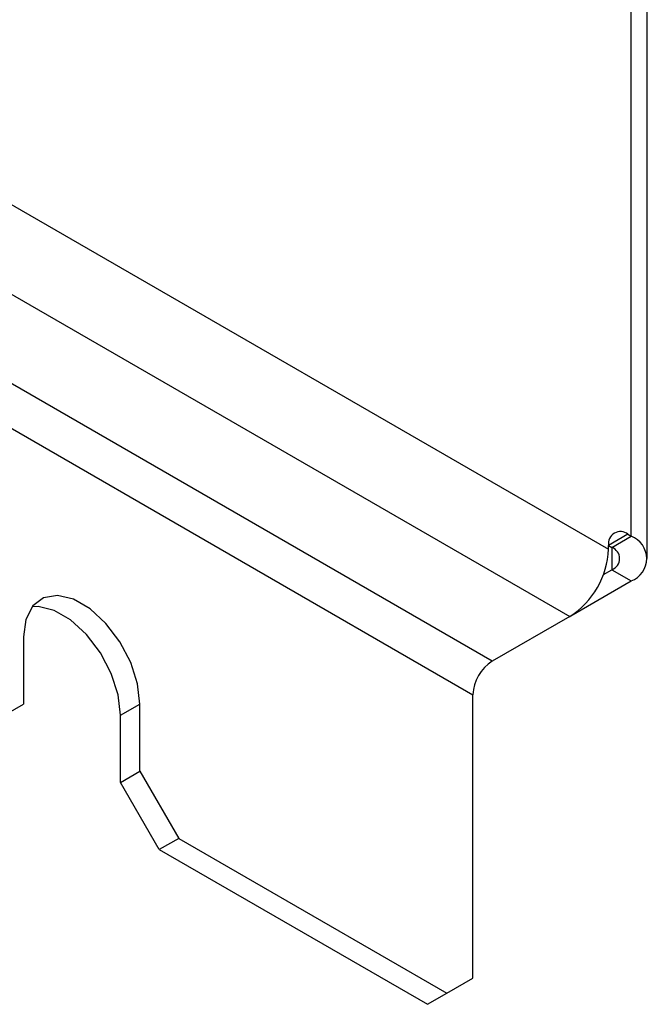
# Model space of a CAD drawing. Header units: millimetres. Extents: x 5 to 414, y 6 to 290.
# Tile 33 of 45: x 376.35 to 383.21, y 128.32 to 139.09. Entities that reach past the tile are written whole.
import ezdxf

# ---------------------------------------------------------------- set-up
doc = ezdxf.new("R2010")
doc.units = ezdxf.units.MM

msp = doc.modelspace()

# ---------------------------------------------------------------- linework, layer by layer
at = {"color": 7, "linetype": 'Continuous', "lineweight": 25}
for p, q in [((324.7376, 166.8128), (382.7911, 133.2993)), ((324.3134, 166.078), (382.3668, 132.5644)), ((381.5183, 132.0746), (323.4649, 165.5881)), ((323.2527, 165.2207), (381.3062, 131.7072)), ((383.2143, 133.1973), (383.2143, 141.3343)), ((383.0386, 133.4422), (383.0386, 141.277)), ((383.0032, 133.4626), (382.7911, 133.3401)), ((382.8265, 133.3197), (383.0386, 133.4422)), ((383.0032, 133.4626), (383.0386, 133.4422)), ((382.7911, 133.2993), (382.7911, 133.3401)), ((382.7911, 133.3401), (382.8265, 133.3197)), ((382.8265, 133.3197), (382.8265, 133.0748)), ((382.7343, 133.0216), (382.8265, 133.0748)), ((382.8265, 133.0748), (383.0386, 132.9523)), ((382.3765, 132.5701), (383.0386, 132.9523)), ((382.3668, 132.5644), (381.5183, 132.0746)), ((376.3918, 132.3395), (376.3918, 131.6046)), ((381.3062, 128.6043), (381.3062, 131.7072)), ((375.9675, 131.3596), (376.3918, 131.6046)), ((377.4525, 131.4823), (377.6646, 131.6047)), ((377.6646, 130.8699), (377.6646, 131.6047)), ((377.4525, 130.7474), (377.4525, 131.4823)), ((377.4525, 130.7474), (377.6646, 130.8699)), ((377.6646, 130.8699), (378.0889, 130.135)), ((377.8767, 130.0126), (377.4525, 130.7474)), ((378.0889, 130.135), (377.8767, 130.0126)), ((378.0889, 130.135), (381.0233, 128.441)), ((377.8767, 130.0126), (380.8112, 128.3185)), ((381.0233, 128.441), (381.3062, 128.6043)), ((380.8112, 128.3185), (381.0233, 128.441))]:
    msp.add_line(p, q, dxfattribs=at)
at = {"color": 7, "linetype": 'Continuous', "lineweight": 25, "flags": 128}
for points in [[(377.6646, 131.6047), (377.6388, 131.8267), (377.5636, 132.0604), (377.4449, 132.2869), (377.2926, 132.488), (377.1188, 132.6473), (376.9376, 132.7518), (376.7638, 132.7932), (376.6114, 132.7681), (376.4928, 132.6785), (376.4176, 132.5317), (376.3918, 132.3395)], [(377.4525, 131.4823), (377.4267, 131.7042), (377.3514, 131.9379), (377.2328, 132.1645), (377.0804, 132.3655), (376.9066, 132.5248), (376.7255, 132.6294), (376.5517, 132.6708), (376.4848, 132.6684)]]:
    msp.add_lwpolyline(points, dxfattribs=at)
at = {"color": 7, "linetype": 'Continuous', "lineweight": 25}
for centre, radius, start, end in [((382.9204, 133.3611), 0.131, 50.79671, 189.21404), ((382.9456, 133.1973), 0.262, 290.78342, 69.21658), ((382.78, 133.1973), 0.131, 290.78342, 69.21658), ((381.87, 133.3412), 0.9221, 302.60548, 357.39452), ((381.7668, 131.6862), 0.461, 122.60548, 177.39452)]:
    msp.add_arc(centre, radius, start, end, dxfattribs=at)

doc.saveas('drawing.dxf')
